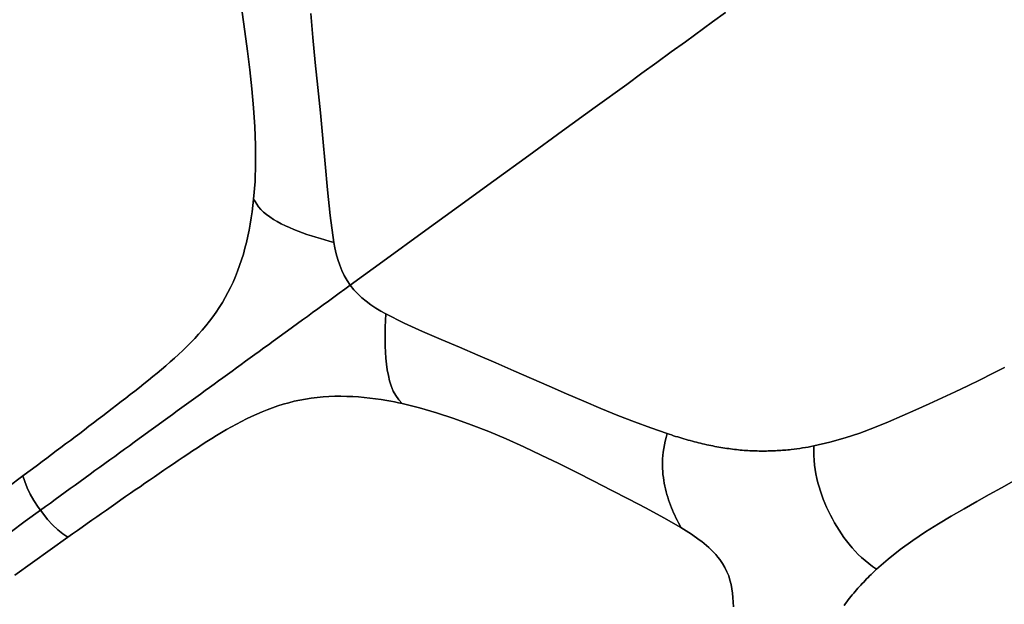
# Model space of a CAD drawing. Header units: centimetres. Extents: x -49.6 to 49.6, y -49.6 to 49.6.
# Tile 52 of 61: x 21.5 to 32.9, y 14.7 to 21.5. Entities that reach past the tile are written whole.
import ezdxf

# ---------------------------------------------------------------- set-up
doc = ezdxf.new("R2010")
doc.units = ezdxf.units.CM
doc.layers.get('0').update_dxf_attribs({"true_color": 0x5890e1})

msp = doc.modelspace()

# ---------------------------------------------------------------- linework, layer by layer
at = {"color": 16, "true_color": 0x870606}
for points in [[(21.347, 16.051, 0), (21.521, 16.181, 0), (21.577, 16.222, 0), (21.632, 16.263, 0), (21.687, 16.304, 0), (21.742, 16.346, 0), (21.796, 16.387, 0), (21.851, 16.428, 0), (21.905, 16.469, 0), (21.96, 16.509, 0), (22.014, 16.55, 0), (22.069, 16.591, 0), (22.123, 16.632, 0), (22.177, 16.673, 0), (22.231, 16.714, 0), (22.284, 16.755, 0), (22.338, 16.795, 0), (22.391, 16.836, 0), (22.445, 16.877, 0), (22.498, 16.918, 0), (22.551, 16.959, 0), (22.604, 16.999, 0), (22.657, 17.04, 0), (22.71, 17.081, 0), (22.763, 17.122, 0), (22.815, 17.163, 0), (22.868, 17.204, 0), (22.92, 17.246, 0), (22.972, 17.287, 0), (23.023, 17.329, 0), (23.074, 17.371, 0), (23.125, 17.413, 0), (23.175, 17.456, 0), (23.224, 17.499, 0), (23.273, 17.542, 0), (23.322, 17.587, 0), (23.37, 17.632, 0), (23.416, 17.677, 0), (23.463, 17.724, 0), (23.508, 17.771, 0), (23.552, 17.819, 0), (23.595, 17.868, 0), (23.638, 17.919, 0), (23.679, 17.97, 0), (23.718, 18.023, 0), (23.756, 18.076, 0), (23.793, 18.131, 0), (23.828, 18.187, 0), (23.861, 18.244, 0), (23.893, 18.302, 0), (23.924, 18.362, 0), (23.952, 18.424, 0), (23.979, 18.486, 0), (24.005, 18.549, 0), (24.028, 18.614, 0), (24.05, 18.68, 0), (24.071, 18.747, 0), (24.089, 18.814, 0), (24.107, 18.883, 0), (24.123, 18.953, 0), (24.138, 19.023, 0), (24.151, 19.093, 0), (24.162, 19.166, 0), (24.173, 19.238, 0), (24.182, 19.311, 0), (24.19, 19.384, 0), (24.206, 19.589, 0), (24.213, 19.795, 0), (24.212, 20.007, 0), (24.204, 20.219, 0), (24.19, 20.439, 0), (24.171, 20.658, 0), (24.147, 20.878, 0), (24.12, 21.097, 0), (24.089, 21.321, 0), (24.056, 21.545, 0)], [(24.056, 21.545, 0), (24.089, 21.321, 0), (24.12, 21.097, 0), (24.147, 20.878, 0), (24.171, 20.658, 0), (24.19, 20.439, 0), (24.204, 20.219, 0), (24.212, 20.007, 0), (24.213, 19.795, 0), (24.206, 19.589, 0), (24.19, 19.384, 0), (24.207, 19.354, 0), (24.226, 19.324, 0), (24.247, 19.294, 0), (24.273, 19.264, 0), (24.304, 19.234, 0), (24.339, 19.205, 0), (24.377, 19.177, 0), (24.419, 19.149, 0), (24.463, 19.124, 0), (24.509, 19.099, 0), (24.557, 19.075, 0), (24.605, 19.053, 0), (24.655, 19.032, 0), (24.705, 19.012, 0), (24.756, 18.993, 0), (24.807, 18.975, 0), (24.859, 18.958, 0), (24.91, 18.942, 0), (24.962, 18.927, 0), (25.014, 18.913, 0), (25.065, 18.898, 0), (25.117, 18.883, 0), (25.074, 19.192, 0), (25.044, 19.492, 0), (25.018, 19.79, 0), (24.99, 20.085, 0), (24.962, 20.38, 0), (24.933, 20.673, 0), (24.903, 20.965, 0), (24.875, 21.255, 0), (24.851, 21.532, 0)], [(24.851, 21.532, 0), (24.875, 21.255, 0), (24.903, 20.965, 0), (24.933, 20.673, 0), (24.962, 20.38, 0), (24.99, 20.085, 0), (25.018, 19.79, 0), (25.044, 19.492, 0), (25.074, 19.192, 0), (25.117, 18.883, 0), (25.13, 18.818, 0), (25.146, 18.752, 0), (25.164, 18.685, 0), (25.186, 18.62, 0), (25.21, 18.559, 0), (25.238, 18.5, 0), (25.271, 18.443, 0), (25.308, 18.387, 0), (25.726, 18.691, 0), (26.142, 18.994, 0), (26.56, 19.297, 0), (26.971, 19.596, 0), (27.374, 19.888, 0), (27.765, 20.173, 0), (28.143, 20.447, 0), (28.507, 20.711, 0), (28.683, 20.839, 0), (28.855, 20.965, 0), (29.023, 21.086, 0), (29.186, 21.205, 0), (29.5, 21.433, 0), (29.651, 21.543, 0)], [(29.651, 21.543, 0), (29.5, 21.433, 0), (29.186, 21.205, 0), (29.023, 21.086, 0), (28.855, 20.965, 0), (28.683, 20.839, 0), (28.507, 20.711, 0), (28.143, 20.447, 0), (27.765, 20.173, 0), (27.374, 19.888, 0), (26.971, 19.596, 0), (26.56, 19.297, 0), (26.142, 18.994, 0), (25.726, 18.691, 0), (25.308, 18.387, 0), (25.349, 18.335, 0), (25.394, 18.287, 0), (25.441, 18.242, 0), (25.491, 18.201, 0), (25.546, 18.16, 0), (25.603, 18.122, 0), (25.661, 18.087, 0), (25.719, 18.054, 0), (25.932, 17.948, 0), (26.145, 17.853, 0), (26.36, 17.76, 0), (26.573, 17.669, 0), (26.784, 17.579, 0), (26.994, 17.488, 0), (27.201, 17.397, 0), (27.406, 17.307, 0), (27.609, 17.218, 0), (27.811, 17.13, 0), (28.01, 17.044, 0), (28.208, 16.961, 0), (28.403, 16.881, 0), (28.596, 16.805, 0), (28.787, 16.735, 0), (28.975, 16.67, 0), (29, 16.662, 0), (29.024, 16.654, 0), (29.049, 16.646, 0), (29.073, 16.638, 0), (29.098, 16.631, 0), (29.122, 16.624, 0), (29.146, 16.616, 0), (29.17, 16.609, 0), (29.194, 16.602, 0), (29.219, 16.595, 0), (29.243, 16.589, 0), (29.267, 16.582, 0), (29.291, 16.576, 0), (29.315, 16.57, 0), (29.338, 16.564, 0), (29.362, 16.558, 0), (29.386, 16.552, 0), (29.409, 16.547, 0), (29.433, 16.542, 0), (29.456, 16.537, 0), (29.48, 16.532, 0), (29.503, 16.527, 0), (29.526, 16.522, 0), (29.549, 16.518, 0), (29.572, 16.514, 0), (29.595, 16.51, 0), (29.618, 16.506, 0), (29.641, 16.503, 0), (29.664, 16.499, 0), (29.687, 16.496, 0), (29.709, 16.493, 0), (29.732, 16.49, 0), (29.755, 16.487, 0), (29.777, 16.485, 0), (29.799, 16.482, 0), (29.821, 16.48, 0), (29.843, 16.478, 0), (29.865, 16.476, 0), (29.887, 16.475, 0), (29.909, 16.473, 0), (29.931, 16.472, 0), (29.952, 16.471, 0), (29.974, 16.47, 0), (29.995, 16.469, 0), (30.017, 16.469, 0), (30.038, 16.468, 0), (30.06, 16.468, 0), (30.081, 16.468, 0), (30.102, 16.468, 0), (30.123, 16.468, 0), (30.144, 16.469, 0), (30.165, 16.469, 0), (30.186, 16.47, 0), (30.206, 16.471, 0), (30.227, 16.472, 0), (30.248, 16.473, 0), (30.268, 16.474, 0), (30.289, 16.475, 0), (30.309, 16.477, 0), (30.329, 16.478, 0), (30.349, 16.48, 0), (30.37, 16.482, 0), (30.39, 16.484, 0), (30.41, 16.486, 0), (30.443, 16.49, 0), (30.476, 16.495, 0), (30.509, 16.499, 0), (30.542, 16.504, 0), (30.575, 16.51, 0), (30.607, 16.515, 0), (30.639, 16.521, 0), (30.671, 16.528, 0), (30.856, 16.57, 0), (31.034, 16.62, 0), (31.206, 16.677, 0), (31.374, 16.739, 0), (31.537, 16.805, 0), (31.696, 16.874, 0), (31.852, 16.944, 0), (32.006, 17.014, 0), (32.158, 17.084, 0), (32.307, 17.153, 0), (32.454, 17.223, 0), (32.599, 17.293, 0), (32.741, 17.364, 0), (32.88, 17.436, 0)], [(32.88, 17.436, 0), (32.741, 17.364, 0), (32.599, 17.293, 0), (32.454, 17.223, 0), (32.307, 17.153, 0), (32.158, 17.084, 0), (32.006, 17.014, 0), (31.852, 16.944, 0), (31.696, 16.874, 0), (31.537, 16.805, 0), (31.374, 16.739, 0), (31.206, 16.677, 0), (31.034, 16.62, 0), (30.856, 16.57, 0), (30.671, 16.528, 0), (30.672, 16.471, 0), (30.672, 16.417, 0), (30.675, 16.363, 0), (30.68, 16.306, 0), (30.687, 16.254, 0), (30.696, 16.203, 0), (30.706, 16.152, 0), (30.719, 16.1, 0), (30.733, 16.053, 0), (30.748, 16.005, 0), (30.764, 15.958, 0), (30.782, 15.91, 0), (30.801, 15.864, 0), (30.821, 15.817, 0), (30.842, 15.772, 0), (30.865, 15.727, 0), (30.888, 15.683, 0), (30.912, 15.639, 0), (30.938, 15.595, 0), (30.964, 15.552, 0), (30.992, 15.51, 0), (31.021, 15.469, 0), (31.051, 15.429, 0), (31.081, 15.39, 0), (31.115, 15.349, 0), (31.15, 15.311, 0), (31.187, 15.273, 0), (31.224, 15.238, 0), (31.268, 15.2, 0), (31.31, 15.166, 0), (31.353, 15.134, 0), (31.399, 15.1, 0), (31.534, 15.219, 0), (31.672, 15.328, 0), (31.818, 15.434, 0), (31.965, 15.533, 0), (32.114, 15.626, 0), (32.263, 15.715, 0), (32.411, 15.8, 0), (32.557, 15.883, 0), (32.702, 15.964, 0), (32.845, 16.044, 0), (32.987, 16.122, 0)], [(29.741, 14.666, 0), (29.74, 14.719, 0), (29.737, 14.772, 0), (29.732, 14.823, 0), (29.725, 14.874, 0), (29.715, 14.925, 0), (29.702, 14.974, 0), (29.687, 15.023, 0), (29.667, 15.071, 0), (29.644, 15.119, 0), (29.617, 15.166, 0), (29.585, 15.212, 0), (29.562, 15.242, 0), (29.537, 15.272, 0), (29.511, 15.299, 0), (29.485, 15.326, 0), (29.458, 15.351, 0), (29.43, 15.375, 0), (29.403, 15.398, 0), (29.375, 15.42, 0), (29.346, 15.442, 0), (29.316, 15.464, 0), (29.286, 15.485, 0), (29.256, 15.505, 0), (29.226, 15.525, 0), (29.195, 15.545, 0), (29.165, 15.564, 0), (29.134, 15.583, 0), (28.935, 15.697, 0), (28.734, 15.806, 0), (28.532, 15.912, 0), (28.329, 16.017, 0), (28.126, 16.12, 0), (27.923, 16.223, 0), (27.72, 16.323, 0), (27.517, 16.422, 0), (27.315, 16.517, 0), (27.112, 16.608, 0), (26.91, 16.693, 0), (26.708, 16.773, 0), (26.508, 16.846, 0), (26.307, 16.912, 0), (26.108, 16.969, 0), (25.91, 17.018, 0), (25.865, 17.027, 0), (25.821, 17.036, 0), (25.777, 17.044, 0), (25.732, 17.052, 0), (25.666, 17.063, 0), (25.6, 17.073, 0), (25.534, 17.081, 0), (25.469, 17.088, 0), (25.403, 17.094, 0), (25.338, 17.098, 0), (25.268, 17.101, 0), (25.199, 17.102, 0), (25.13, 17.102, 0), (25.061, 17.099, 0), (24.993, 17.095, 0), (24.925, 17.089, 0), (24.857, 17.08, 0), (24.79, 17.07, 0), (24.725, 17.058, 0), (24.66, 17.044, 0), (24.596, 17.028, 0), (24.533, 17.01, 0), (24.471, 16.99, 0), (24.409, 16.969, 0), (24.348, 16.946, 0), (24.287, 16.921, 0), (24.227, 16.896, 0), (24.167, 16.869, 0), (24.108, 16.84, 0), (24.049, 16.811, 0), (23.991, 16.78, 0), (23.933, 16.748, 0), (23.875, 16.716, 0), (23.818, 16.682, 0), (23.762, 16.648, 0), (23.706, 16.614, 0), (23.65, 16.579, 0), (23.594, 16.543, 0), (23.539, 16.507, 0), (23.484, 16.471, 0), (23.428, 16.434, 0), (23.373, 16.397, 0), (23.318, 16.36, 0), (23.263, 16.322, 0), (23.207, 16.285, 0), (23.152, 16.247, 0), (23.097, 16.209, 0), (23.042, 16.171, 0), (22.986, 16.133, 0), (22.93, 16.095, 0), (22.875, 16.056, 0), (22.82, 16.018, 0), (22.764, 15.979, 0), (22.709, 15.941, 0), (22.653, 15.902, 0), (22.597, 15.863, 0), (22.542, 15.824, 0), (22.486, 15.785, 0), (22.43, 15.746, 0), (22.374, 15.706, 0), (22.319, 15.667, 0), (22.263, 15.628, 0), (22.207, 15.589, 0), (22.151, 15.549, 0), (22.094, 15.509, 0), (22.038, 15.47, 0), (21.835, 15.325, 0), (21.631, 15.179, 0), (21.428, 15.032, 0)], [(31.022, 14.683, 0), (31.038, 14.704, 0), (31.054, 14.725, 0), (31.069, 14.745, 0), (31.085, 14.765, 0), (31.101, 14.785, 0), (31.118, 14.805, 0), (31.134, 14.824, 0), (31.15, 14.843, 0), (31.166, 14.862, 0), (31.183, 14.881, 0), (31.199, 14.899, 0), (31.216, 14.918, 0), (31.233, 14.936, 0), (31.25, 14.953, 0), (31.266, 14.971, 0), (31.283, 14.989, 0), (31.3, 15.006, 0), (31.318, 15.023, 0), (31.335, 15.04, 0), (31.352, 15.056, 0), (31.37, 15.073, 0), (31.387, 15.089, 0), (31.399, 15.1, 0), (31.353, 15.134, 0), (31.31, 15.166, 0), (31.268, 15.2, 0), (31.224, 15.238, 0), (31.187, 15.273, 0), (31.15, 15.311, 0), (31.115, 15.349, 0), (31.081, 15.39, 0), (31.051, 15.429, 0), (31.021, 15.469, 0), (30.992, 15.51, 0), (30.964, 15.552, 0), (30.938, 15.595, 0), (30.912, 15.639, 0), (30.888, 15.683, 0), (30.865, 15.727, 0), (30.842, 15.772, 0), (30.821, 15.817, 0), (30.801, 15.864, 0), (30.782, 15.91, 0), (30.764, 15.958, 0), (30.748, 16.005, 0), (30.733, 16.053, 0), (30.719, 16.1, 0), (30.706, 16.152, 0), (30.696, 16.203, 0), (30.687, 16.254, 0), (30.68, 16.306, 0), (30.675, 16.363, 0), (30.672, 16.417, 0), (30.672, 16.471, 0), (30.671, 16.528, 0), (30.639, 16.521, 0), (30.607, 16.515, 0), (30.575, 16.51, 0), (30.542, 16.504, 0), (30.509, 16.499, 0), (30.476, 16.495, 0), (30.443, 16.49, 0), (30.41, 16.486, 0), (30.39, 16.484, 0), (30.37, 16.482, 0), (30.349, 16.48, 0), (30.329, 16.478, 0), (30.309, 16.477, 0), (30.289, 16.475, 0), (30.268, 16.474, 0), (30.248, 16.473, 0), (30.227, 16.472, 0), (30.206, 16.471, 0), (30.186, 16.47, 0), (30.165, 16.469, 0), (30.144, 16.469, 0), (30.123, 16.468, 0), (30.102, 16.468, 0), (30.081, 16.468, 0), (30.06, 16.468, 0), (30.038, 16.468, 0), (30.017, 16.469, 0), (29.995, 16.469, 0), (29.974, 16.47, 0), (29.952, 16.471, 0), (29.931, 16.472, 0), (29.909, 16.473, 0), (29.887, 16.475, 0), (29.865, 16.476, 0), (29.843, 16.478, 0), (29.821, 16.48, 0), (29.799, 16.482, 0), (29.777, 16.485, 0), (29.755, 16.487, 0), (29.732, 16.49, 0), (29.709, 16.493, 0), (29.687, 16.496, 0), (29.664, 16.499, 0), (29.641, 16.503, 0), (29.618, 16.506, 0), (29.595, 16.51, 0), (29.572, 16.514, 0), (29.549, 16.518, 0), (29.526, 16.522, 0), (29.503, 16.527, 0), (29.48, 16.532, 0), (29.456, 16.537, 0), (29.433, 16.542, 0), (29.409, 16.547, 0), (29.386, 16.552, 0), (29.362, 16.558, 0), (29.338, 16.564, 0), (29.315, 16.57, 0), (29.291, 16.576, 0), (29.267, 16.582, 0), (29.243, 16.589, 0), (29.219, 16.595, 0), (29.194, 16.602, 0), (29.17, 16.609, 0), (29.146, 16.616, 0), (29.122, 16.624, 0), (29.098, 16.631, 0), (29.073, 16.638, 0), (29.049, 16.646, 0), (29.024, 16.654, 0), (29, 16.662, 0), (28.975, 16.67, 0), (28.964, 16.626, 0), (28.953, 16.582, 0), (28.943, 16.539, 0), (28.935, 16.497, 0), (28.929, 16.457, 0), (28.925, 16.417, 0), (28.922, 16.378, 0), (28.921, 16.341, 0), (28.921, 16.304, 0), (28.922, 16.268, 0), (28.924, 16.232, 0), (28.927, 16.197, 0), (28.932, 16.163, 0), (28.936, 16.129, 0), (28.942, 16.095, 0), (28.949, 16.062, 0), (28.956, 16.03, 0), (28.964, 15.998, 0), (28.972, 15.966, 0), (28.982, 15.934, 0), (28.991, 15.903, 0), (29.002, 15.873, 0), (29.013, 15.843, 0), (29.025, 15.813, 0), (29.037, 15.783, 0), (29.05, 15.754, 0), (29.063, 15.725, 0), (29.077, 15.696, 0), (29.091, 15.668, 0), (29.106, 15.639, 0), (29.12, 15.611, 0), (29.134, 15.583, 0), (29.165, 15.564, 0), (29.195, 15.545, 0), (29.226, 15.525, 0), (29.256, 15.505, 0), (29.286, 15.485, 0), (29.316, 15.464, 0), (29.346, 15.442, 0), (29.375, 15.42, 0), (29.403, 15.398, 0), (29.43, 15.375, 0), (29.458, 15.351, 0), (29.485, 15.326, 0), (29.511, 15.299, 0), (29.537, 15.272, 0), (29.562, 15.242, 0), (29.585, 15.212, 0), (29.617, 15.166, 0), (29.644, 15.119, 0), (29.667, 15.071, 0), (29.687, 15.023, 0), (29.702, 14.974, 0), (29.715, 14.925, 0), (29.725, 14.874, 0), (29.732, 14.823, 0), (29.737, 14.772, 0), (29.74, 14.719, 0), (29.741, 14.666, 0)], [(21.371, 15.527, 0), (21.548, 15.656, 0), (21.723, 15.783, 0), (21.696, 15.82, 0), (21.648, 15.895, 0), (21.605, 15.97, 0), (21.569, 16.044, 0), (21.542, 16.114, 0), (21.521, 16.181, 0), (21.347, 16.051, 0)], [(32.987, 16.122, 0), (32.845, 16.044, 0), (32.702, 15.964, 0), (32.557, 15.883, 0), (32.411, 15.8, 0), (32.263, 15.715, 0), (32.114, 15.626, 0), (31.965, 15.533, 0), (31.818, 15.434, 0), (31.672, 15.328, 0), (31.534, 15.219, 0), (31.399, 15.1, 0), (31.387, 15.089, 0), (31.37, 15.073, 0), (31.352, 15.056, 0), (31.335, 15.04, 0), (31.318, 15.023, 0), (31.3, 15.006, 0), (31.283, 14.989, 0), (31.266, 14.971, 0), (31.25, 14.953, 0), (31.233, 14.936, 0), (31.216, 14.918, 0), (31.199, 14.899, 0), (31.183, 14.881, 0), (31.166, 14.862, 0), (31.15, 14.843, 0), (31.134, 14.824, 0), (31.118, 14.805, 0), (31.101, 14.785, 0), (31.085, 14.765, 0), (31.069, 14.745, 0), (31.054, 14.725, 0), (31.038, 14.704, 0), (31.022, 14.683, 0)], [(21.428, 15.032, 0), (21.631, 15.179, 0), (21.835, 15.325, 0), (22.038, 15.47, 0), (21.981, 15.51, 0), (21.923, 15.557, 0), (21.863, 15.614, 0), (21.805, 15.678, 0), (21.749, 15.748, 0), (21.723, 15.783, 0), (21.548, 15.656, 0), (21.371, 15.527, 0)]]:
    msp.add_polyline3d(points, dxfattribs=at)
for points in [[(25.244, 18.341, 0), (25.308, 18.387, 0), (25.271, 18.443, 0), (25.238, 18.5, 0), (25.21, 18.559, 0), (25.186, 18.62, 0), (25.164, 18.685, 0), (25.146, 18.752, 0), (25.13, 18.818, 0), (25.117, 18.883, 0), (25.065, 18.898, 0), (25.014, 18.913, 0), (24.962, 18.927, 0), (24.91, 18.942, 0), (24.859, 18.958, 0), (24.807, 18.975, 0), (24.756, 18.993, 0), (24.705, 19.012, 0), (24.655, 19.032, 0), (24.605, 19.053, 0), (24.557, 19.075, 0), (24.509, 19.099, 0), (24.463, 19.124, 0), (24.419, 19.149, 0), (24.377, 19.177, 0), (24.339, 19.205, 0), (24.304, 19.234, 0), (24.273, 19.264, 0), (24.247, 19.294, 0), (24.226, 19.324, 0), (24.207, 19.354, 0), (24.19, 19.384, 0), (24.182, 19.311, 0), (24.173, 19.238, 0), (24.162, 19.166, 0), (24.151, 19.093, 0), (24.138, 19.023, 0), (24.123, 18.953, 0), (24.107, 18.883, 0), (24.089, 18.814, 0), (24.071, 18.747, 0), (24.05, 18.68, 0), (24.028, 18.614, 0), (24.005, 18.549, 0), (23.979, 18.486, 0), (23.952, 18.424, 0), (23.924, 18.362, 0), (23.893, 18.302, 0), (23.861, 18.244, 0), (23.828, 18.187, 0), (23.793, 18.131, 0), (23.756, 18.076, 0), (23.718, 18.023, 0), (23.679, 17.97, 0), (23.638, 17.919, 0), (23.595, 17.868, 0), (23.552, 17.819, 0), (23.508, 17.771, 0), (23.463, 17.724, 0), (23.416, 17.677, 0), (23.37, 17.632, 0), (23.322, 17.587, 0), (23.273, 17.542, 0), (23.224, 17.499, 0), (23.175, 17.456, 0), (23.125, 17.413, 0), (23.074, 17.371, 0), (23.023, 17.329, 0), (22.972, 17.287, 0), (22.92, 17.246, 0), (22.868, 17.204, 0), (22.815, 17.163, 0), (22.763, 17.122, 0), (22.71, 17.081, 0), (22.657, 17.04, 0), (22.604, 16.999, 0), (22.551, 16.959, 0), (22.498, 16.918, 0), (22.445, 16.877, 0), (22.391, 16.836, 0), (22.338, 16.795, 0), (22.284, 16.755, 0), (22.231, 16.714, 0), (22.177, 16.673, 0), (22.123, 16.632, 0), (22.069, 16.591, 0), (22.014, 16.55, 0), (21.96, 16.509, 0), (21.905, 16.469, 0), (21.851, 16.428, 0), (21.796, 16.387, 0), (21.742, 16.346, 0), (21.687, 16.304, 0), (21.632, 16.263, 0), (21.577, 16.222, 0), (21.521, 16.181, 0), (21.542, 16.114, 0), (21.569, 16.044, 0), (21.605, 15.97, 0), (21.648, 15.895, 0), (21.696, 15.82, 0), (21.723, 15.783, 0), (21.78, 15.825, 0), (21.838, 15.866, 0), (21.895, 15.908, 0), (21.953, 15.95, 0), (22.01, 15.991, 0), (22.068, 16.033, 0), (22.125, 16.075, 0), (22.182, 16.116, 0), (22.24, 16.158, 0), (22.297, 16.2, 0), (22.354, 16.242, 0), (22.411, 16.283, 0), (22.469, 16.324, 0), (22.526, 16.366, 0), (22.582, 16.407, 0), (22.639, 16.448, 0), (22.696, 16.489, 0), (22.752, 16.53, 0), (22.808, 16.571, 0), (22.864, 16.612, 0), (22.92, 16.653, 0), (22.976, 16.693, 0), (23.031, 16.733, 0), (23.086, 16.773, 0), (23.142, 16.813, 0), (23.197, 16.853, 0), (23.251, 16.893, 0), (23.306, 16.933, 0), (23.36, 16.972, 0), (23.414, 17.011, 0), (23.467, 17.05, 0), (23.52, 17.089, 0), (23.575, 17.128, 0), (23.628, 17.167, 0), (23.68, 17.205, 0), (23.732, 17.242, 0), (23.783, 17.28, 0), (23.835, 17.317, 0), (23.887, 17.355, 0), (23.94, 17.393, 0), (23.992, 17.431, 0), (24.044, 17.469, 0), (24.097, 17.507, 0), (24.149, 17.546, 0), (24.202, 17.584, 0), (24.255, 17.622, 0), (24.308, 17.661, 0), (24.361, 17.699, 0), (24.416, 17.739, 0), (24.47, 17.779, 0), (24.526, 17.819, 0), (24.582, 17.86, 0), (24.639, 17.901, 0), (24.696, 17.943, 0), (24.754, 17.985, 0), (24.812, 18.027, 0), (24.873, 18.071, 0), (24.933, 18.115, 0), (24.995, 18.16, 0), (25.056, 18.204, 0), (25.118, 18.25, 0), (25.181, 18.295, 0)], [(25.782, 17.221, 0), (25.764, 17.28, 0), (25.749, 17.342, 0), (25.737, 17.407, 0), (25.727, 17.473, 0), (25.72, 17.542, 0), (25.715, 17.612, 0), (25.712, 17.682, 0), (25.711, 17.754, 0), (25.711, 17.828, 0), (25.713, 17.903, 0), (25.716, 17.979, 0), (25.719, 18.054, 0), (25.661, 18.087, 0), (25.603, 18.122, 0), (25.546, 18.16, 0), (25.491, 18.201, 0), (25.441, 18.242, 0), (25.394, 18.287, 0), (25.349, 18.335, 0), (25.308, 18.387, 0), (25.244, 18.341, 0), (25.181, 18.295, 0), (25.118, 18.25, 0), (25.056, 18.204, 0), (24.995, 18.16, 0), (24.933, 18.115, 0), (24.873, 18.071, 0), (24.812, 18.027, 0), (24.754, 17.985, 0), (24.696, 17.943, 0), (24.639, 17.901, 0), (24.582, 17.86, 0), (24.526, 17.819, 0), (24.47, 17.779, 0), (24.416, 17.739, 0), (24.361, 17.699, 0), (24.308, 17.661, 0), (24.255, 17.622, 0), (24.202, 17.584, 0), (24.149, 17.546, 0), (24.097, 17.507, 0), (24.044, 17.469, 0), (23.992, 17.431, 0), (23.94, 17.393, 0), (23.887, 17.355, 0), (23.835, 17.317, 0), (23.783, 17.28, 0), (23.732, 17.242, 0), (23.68, 17.205, 0), (23.628, 17.167, 0), (23.575, 17.128, 0), (23.52, 17.089, 0), (23.467, 17.05, 0), (23.414, 17.011, 0), (23.36, 16.972, 0), (23.306, 16.933, 0), (23.251, 16.893, 0), (23.197, 16.853, 0), (23.142, 16.813, 0), (23.086, 16.773, 0), (23.031, 16.733, 0), (22.976, 16.693, 0), (22.92, 16.653, 0), (22.864, 16.612, 0), (22.808, 16.571, 0), (22.752, 16.53, 0), (22.696, 16.489, 0), (22.639, 16.448, 0), (22.582, 16.407, 0), (22.526, 16.366, 0), (22.469, 16.324, 0), (22.411, 16.283, 0), (22.354, 16.242, 0), (22.297, 16.2, 0), (22.24, 16.158, 0), (22.182, 16.116, 0), (22.125, 16.075, 0), (22.068, 16.033, 0), (22.01, 15.991, 0), (21.953, 15.95, 0), (21.895, 15.908, 0), (21.838, 15.866, 0), (21.78, 15.825, 0), (21.723, 15.783, 0), (21.749, 15.748, 0), (21.805, 15.678, 0), (21.863, 15.614, 0), (21.923, 15.557, 0), (21.981, 15.51, 0), (22.038, 15.47, 0), (22.094, 15.509, 0), (22.151, 15.549, 0), (22.207, 15.589, 0), (22.263, 15.628, 0), (22.319, 15.667, 0), (22.374, 15.706, 0), (22.43, 15.746, 0), (22.486, 15.785, 0), (22.542, 15.824, 0), (22.597, 15.863, 0), (22.653, 15.902, 0), (22.709, 15.941, 0), (22.764, 15.979, 0), (22.82, 16.018, 0), (22.875, 16.056, 0), (22.93, 16.095, 0), (22.986, 16.133, 0), (23.042, 16.171, 0), (23.097, 16.209, 0), (23.152, 16.247, 0), (23.207, 16.285, 0), (23.263, 16.322, 0), (23.318, 16.36, 0), (23.373, 16.397, 0), (23.428, 16.434, 0), (23.484, 16.471, 0), (23.539, 16.507, 0), (23.594, 16.543, 0), (23.65, 16.579, 0), (23.706, 16.614, 0), (23.762, 16.648, 0), (23.818, 16.682, 0), (23.875, 16.716, 0), (23.933, 16.748, 0), (23.991, 16.78, 0), (24.049, 16.811, 0), (24.108, 16.84, 0), (24.167, 16.869, 0), (24.227, 16.896, 0), (24.287, 16.921, 0), (24.348, 16.946, 0), (24.409, 16.969, 0), (24.471, 16.99, 0), (24.533, 17.01, 0), (24.596, 17.028, 0), (24.66, 17.044, 0), (24.725, 17.058, 0), (24.79, 17.07, 0), (24.857, 17.08, 0), (24.925, 17.089, 0), (24.993, 17.095, 0), (25.061, 17.099, 0), (25.13, 17.102, 0), (25.199, 17.102, 0), (25.268, 17.101, 0), (25.338, 17.098, 0), (25.403, 17.094, 0), (25.469, 17.088, 0), (25.534, 17.081, 0), (25.6, 17.073, 0), (25.666, 17.063, 0), (25.732, 17.052, 0), (25.777, 17.044, 0), (25.821, 17.036, 0), (25.865, 17.027, 0), (25.91, 17.018, 0), (25.871, 17.061, 0), (25.834, 17.111, 0), (25.806, 17.163, 0)], [(25.932, 17.948, 0), (25.719, 18.054, 0), (25.716, 17.979, 0), (25.713, 17.903, 0), (25.711, 17.828, 0), (25.711, 17.754, 0), (25.712, 17.682, 0), (25.715, 17.612, 0), (25.72, 17.542, 0), (25.727, 17.473, 0), (25.737, 17.407, 0), (25.749, 17.342, 0), (25.764, 17.28, 0), (25.782, 17.221, 0), (25.806, 17.163, 0), (25.834, 17.111, 0), (25.871, 17.061, 0), (25.91, 17.018, 0), (26.108, 16.969, 0), (26.307, 16.912, 0), (26.508, 16.846, 0), (26.708, 16.773, 0), (26.91, 16.693, 0), (27.112, 16.608, 0), (27.315, 16.517, 0), (27.517, 16.422, 0), (27.72, 16.323, 0), (27.923, 16.223, 0), (28.126, 16.12, 0), (28.329, 16.017, 0), (28.532, 15.912, 0), (28.734, 15.806, 0), (28.935, 15.697, 0), (29.134, 15.583, 0), (29.12, 15.611, 0), (29.106, 15.639, 0), (29.091, 15.668, 0), (29.077, 15.696, 0), (29.063, 15.725, 0), (29.05, 15.754, 0), (29.037, 15.783, 0), (29.025, 15.813, 0), (29.013, 15.843, 0), (29.002, 15.873, 0), (28.991, 15.903, 0), (28.982, 15.934, 0), (28.972, 15.966, 0), (28.964, 15.998, 0), (28.956, 16.03, 0), (28.949, 16.062, 0), (28.942, 16.095, 0), (28.936, 16.129, 0), (28.932, 16.163, 0), (28.927, 16.197, 0), (28.924, 16.232, 0), (28.922, 16.268, 0), (28.921, 16.304, 0), (28.921, 16.341, 0), (28.922, 16.378, 0), (28.925, 16.417, 0), (28.929, 16.457, 0), (28.935, 16.497, 0), (28.943, 16.539, 0), (28.953, 16.582, 0), (28.964, 16.626, 0), (28.975, 16.67, 0), (28.787, 16.735, 0), (28.596, 16.805, 0), (28.403, 16.881, 0), (28.208, 16.961, 0), (28.01, 17.044, 0), (27.811, 17.13, 0), (27.609, 17.218, 0), (27.406, 17.307, 0), (27.201, 17.397, 0), (26.994, 17.488, 0), (26.784, 17.579, 0), (26.573, 17.669, 0), (26.36, 17.76, 0), (26.145, 17.853, 0)]]:
    msp.add_polyline3d(points, close=True, dxfattribs=at)

doc.saveas('drawing.dxf')
